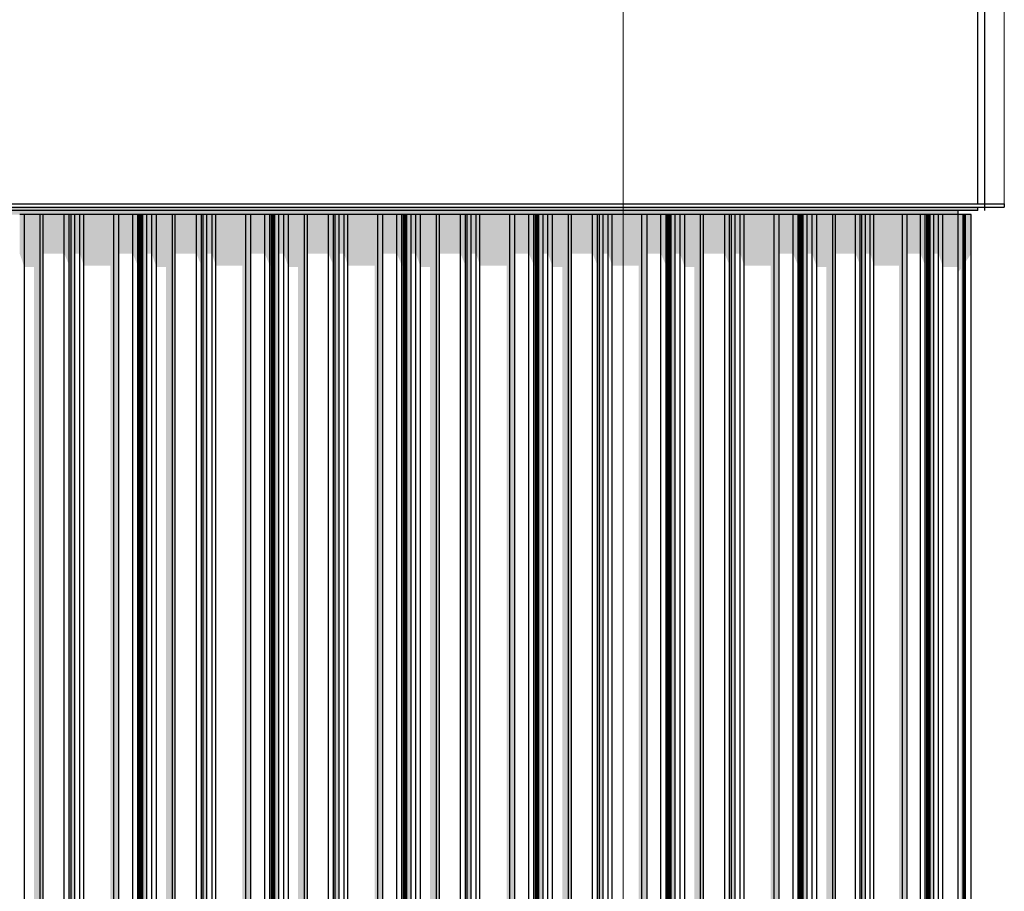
# Model space of a CAD drawing. Header units: metres. Extents: x -58265 to 590738, y -55036 to 35250.
# Tile 156 of 160: x 581732 to 584716, y -49120 to -46478. Entities that reach past the tile are written whole.
import ezdxf

# ---------------------------------------------------------------- set-up
doc = ezdxf.new("R2010")
doc.units = ezdxf.units.M
doc.header["$LTSCALE"] = 0.05
doc.linetypes.add('Strichlinie_ eng', pattern=[46, 30, -16])
for name, color, linetype in [('Ansicht Süd_3_A_1_Fassaden', 7, 'Continuous'), ('Ansicht Süd_3_A_1_Schraffuren', 7, 'Continuous'), ('Ansicht Süd_3_A_1_Wände_Außen', 7, 'Continuous'), ('Ansicht Süd_3_A_3_Achsen_Raster', 7, 'Continuous')]:
    doc.layers.add(name, color=color, linetype=linetype)

msp = doc.modelspace()

# ---------------------------------------------------------------- hatches: boundary and pattern name
at = {"layer": 'Ansicht Süd_3_A_1_Schraffuren', "linetype": 'Continuous', "lineweight": 15}
for points in [[(578395.9, -47046.1), (578395.9, -47056.1), (584635.9, -47056.1), (584635.9, -47046.1)], [(578395.9, -47056.1), (578395.9, -47068.9), (584575.9, -47068.9), (584575.9, -47056.1)], [(581745.9, -47068.9), (581731.8, -47068.9), (581731.8, -47187.5), (581745.9, -47227.6)], [(581794.3, -47068.9), (581745.9, -47068.9), (581745.9, -47227.6), (581774.8, -47227.6), (581774.8, -48648.9), (581794.3, -48648.9)], [(581803.2, -48648.9), (581803.2, -47068.9), (581794.3, -47068.9), (581794.3, -48648.9)], [(581867, -47068.9), (581803.2, -47068.9), (581803.2, -47187.5), (581867, -47187.5)], [(581882.2, -47068.9), (581867, -47068.9), (581867, -47187.5), (581879.1, -47216), (581879.1, -48648.9), (581882.2, -48648.9)], [(581887.5, -48648.9), (581887.5, -47068.9), (581882.2, -47068.9), (581882.2, -48648.9)], [(581899.2, -48648.9), (581899.2, -47068.9), (581887.5, -47068.9), (581887.5, -48648.9)], [(581899.2, -47068.9), (581899.2, -47187.5), (581914.3, -47187.5), (581914.3, -47068.9)], [(581926, -47068.9), (581914.3, -47068.9), (581914.3, -47187.5), (581926, -47223.3)], [(582016.7, -47068.9), (581926, -47068.9), (581926, -47223.3), (582006.8, -47223.3), (582006.8, -48648.9), (582016.7, -48648.9)], [(582032.1, -48648.9), (582032.1, -47068.9), (582016.7, -47068.9), (582016.7, -48648.9)], [(582074.3, -47068.9), (582032.1, -47068.9), (582032.1, -47187.5), (582074.3, -47187.5)], [(582089.7, -47068.9), (582074.3, -47068.9), (582074.3, -47187.5), (582089.7, -47223.3)], [(582089.7, -47223.3), (582091.8, -47223.3), (582091.8, -48648.9), (582094.2, -48648.9), (582094.2, -47068.9), (582089.7, -47068.9)], [(582096, -48648.9), (582096, -47068.9), (582094.2, -47068.9), (582094.2, -48648.9)], [(582096, -47217.5), (582096.2, -48648.9), (582099.9, -48648.9), (582099.9, -47068.9), (582096, -47068.9)], [(582101.7, -48648.9), (582101.7, -47068.9), (582099.9, -47068.9), (582099.9, -48648.9)], [(582104.8, -48648.9), (582104.8, -47068.9), (582101.7, -47068.9), (582101.7, -48648.9)], [(582117.4, -48648.9), (582117.4, -47068.9), (582104.8, -47068.9), (582104.8, -48648.9)], [(582132, -47068.9), (582117.4, -47068.9), (582117.4, -47187.5), (582132, -47187.5)], [(582132, -47068.9), (582132, -47187.5), (582146.1, -47227.6), (582146.1, -47068.9)], [(582194.5, -47068.9), (582146.1, -47068.9), (582146.1, -47227.6), (582175.1, -47227.6), (582175.1, -48648.9), (582194.5, -48648.9)], [(582203.4, -48648.9), (582203.4, -47068.9), (582194.5, -47068.9), (582194.5, -48648.9)], [(582267.3, -47068.9), (582203.4, -47068.9), (582203.4, -47187.5), (582267.3, -47187.5)], [(582282.4, -47068.9), (582267.3, -47068.9), (582267.3, -47187.5), (582279.3, -47216), (582279.3, -48648.9), (582282.4, -48648.9)], [(582287.7, -48648.9), (582287.7, -47068.9), (582282.4, -47068.9), (582282.4, -48648.9)], [(582299.4, -48648.9), (582299.4, -47068.9), (582287.7, -47068.9), (582287.7, -48648.9)], [(582314.6, -47068.9), (582299.4, -47068.9), (582299.4, -47187.5), (582314.6, -47187.5)], [(582314.6, -47068.9), (582314.6, -47187.5), (582326.2, -47223.3), (582326.2, -47068.9)], [(582417, -47068.9), (582326.2, -47068.9), (582326.2, -47223.3), (582407, -47223.3), (582407, -48648.9), (582417, -48648.9)], [(582432.3, -48648.9), (582432.3, -47068.9), (582417, -47068.9), (582417, -48648.9)], [(582474.6, -47068.9), (582432.3, -47068.9), (582432.3, -47187.5), (582474.6, -47187.5)], [(582489.9, -47068.9), (582474.6, -47068.9), (582474.6, -47187.5), (582489.9, -47223.3)], [(582494.5, -47068.9), (582489.9, -47068.9), (582489.9, -47223.3), (582492.1, -47223.3), (582492.1, -48648.9), (582494.5, -48648.9)], [(582496.2, -48648.9), (582496.2, -47068.9), (582494.5, -47068.9), (582494.5, -48648.9)], [(582500.2, -47068.9), (582496.2, -47068.9), (582496.2, -47217.5), (582496.5, -48648.9), (582500.2, -48648.9)], [(582502, -48648.9), (582502, -47068.9), (582500.2, -47068.9), (582500.2, -48648.9)], [(582505, -48648.9), (582505, -47068.9), (582502, -47068.9), (582502, -48648.9)], [(582517.6, -48648.9), (582517.6, -47068.9), (582505, -47068.9), (582505, -48648.9)], [(582532.3, -47068.9), (582517.6, -47068.9), (582517.6, -47187.5), (582532.3, -47187.5)], [(582546.4, -47068.9), (582532.3, -47068.9), (582532.3, -47187.5), (582546.4, -47227.6)], [(582594.8, -47068.9), (582546.4, -47068.9), (582546.4, -47227.6), (582575.4, -47227.6), (582575.4, -48648.9), (582594.8, -48648.9)], [(582603.7, -48648.9), (582603.7, -47068.9), (582594.8, -47068.9), (582594.8, -48648.9)], [(582603.7, -47068.9), (582603.7, -47187.5), (582667.6, -47187.5), (582667.6, -47068.9)], [(582682.7, -47068.9), (582667.6, -47068.9), (582667.6, -47187.5), (582679.6, -47216), (582679.6, -48648.9), (582682.7, -48648.9)], [(582688, -48648.9), (582688, -47068.9), (582682.7, -47068.9), (582682.7, -48648.9)], [(582699.7, -48648.9), (582699.7, -47068.9), (582688, -47068.9), (582688, -48648.9)], [(582714.8, -47068.9), (582699.7, -47068.9), (582699.7, -47187.5), (582714.8, -47187.5)], [(582726.5, -47068.9), (582714.8, -47068.9), (582714.8, -47187.5), (582726.5, -47223.3)], [(582817.3, -47068.9), (582726.5, -47068.9), (582726.5, -47223.3), (582807.3, -47223.3), (582807.3, -48648.9), (582817.3, -48648.9)], [(582832.6, -48648.9), (582832.6, -47068.9), (582817.3, -47068.9), (582817.3, -48648.9)], [(582874.9, -47068.9), (582832.6, -47068.9), (582832.6, -47187.5), (582874.9, -47187.5)], [(582890.2, -47068.9), (582874.9, -47068.9), (582874.9, -47187.5), (582890.2, -47223.3)], [(582890.2, -47223.3), (582892.4, -47223.3), (582892.4, -48648.9), (582894.7, -48648.9), (582894.7, -47068.9), (582890.2, -47068.9)], [(582896.5, -48648.9), (582896.5, -47068.9), (582894.7, -47068.9), (582894.7, -48648.9)], [(582896.5, -47217.5), (582896.7, -48648.9), (582900.5, -48648.9), (582900.5, -47068.9), (582896.5, -47068.9)], [(582902.2, -48648.9), (582902.2, -47068.9), (582900.5, -47068.9), (582900.5, -48648.9)], [(582905.3, -48648.9), (582905.3, -47068.9), (582902.2, -47068.9), (582902.2, -48648.9)], [(582917.9, -48648.9), (582917.9, -47068.9), (582905.3, -47068.9), (582905.3, -48648.9)], [(582932.6, -47068.9), (582917.9, -47068.9), (582917.9, -47187.5), (582932.6, -47187.5)], [(582946.7, -47068.9), (582932.6, -47068.9), (582932.6, -47187.5), (582946.7, -47227.6)], [(582995.1, -47068.9), (582946.7, -47068.9), (582946.7, -47227.6), (582975.7, -47227.6), (582975.7, -48648.9), (582995.1, -48648.9)], [(583004, -48648.9), (583004, -47068.9), (582995.1, -47068.9), (582995.1, -48648.9)], [(583067.8, -47068.9), (583004, -47068.9), (583004, -47187.5), (583067.8, -47187.5)], [(583083, -47068.9), (583067.8, -47068.9), (583067.8, -47187.5), (583079.9, -47216), (583079.9, -48648.9), (583083, -48648.9)], [(583088.3, -48648.9), (583088.3, -47068.9), (583083, -47068.9), (583083, -48648.9)], [(583100, -48648.9), (583100, -47068.9), (583088.3, -47068.9), (583088.3, -48648.9)], [(583115.1, -47068.9), (583100, -47068.9), (583100, -47187.5), (583115.1, -47187.5)], [(583126.8, -47068.9), (583115.1, -47068.9), (583115.1, -47187.5), (583126.8, -47223.3)], [(583217.5, -47068.9), (583126.8, -47068.9), (583126.8, -47223.3), (583207.6, -47223.3), (583207.6, -48648.9), (583217.5, -48648.9)], [(583232.9, -48648.9), (583232.9, -47068.9), (583217.5, -47068.9), (583217.5, -48648.9)], [(583275.1, -47068.9), (583232.9, -47068.9), (583232.9, -47187.5), (583275.1, -47187.5)], [(583290.5, -47068.9), (583275.1, -47068.9), (583275.1, -47187.5), (583290.5, -47223.3)], [(583290.5, -47223.3), (583292.7, -47223.3), (583292.7, -48648.9), (583295, -48648.9), (583295, -47068.9), (583290.5, -47068.9)], [(583296.8, -48648.9), (583296.8, -47068.9), (583295, -47068.9), (583295, -48648.9)], [(583300.7, -47068.9), (583296.8, -47068.9), (583296.8, -47217.5), (583297, -48648.9), (583300.7, -48648.9)], [(583302.5, -48648.9), (583302.5, -47068.9), (583300.7, -47068.9), (583300.7, -48648.9)], [(583305.6, -48648.9), (583305.6, -47068.9), (583302.5, -47068.9), (583302.5, -48648.9)], [(583318.2, -48648.9), (583318.2, -47068.9), (583305.6, -47068.9), (583305.6, -48648.9)], [(583318.2, -47068.9), (583318.2, -47187.5), (583332.8, -47187.5), (583332.8, -47068.9)], [(583347, -47068.9), (583332.8, -47068.9), (583332.8, -47187.5), (583347, -47227.6)], [(583395.4, -47068.9), (583347, -47068.9), (583347, -47227.6), (583375.9, -47227.6), (583375.9, -48648.9), (583395.4, -48648.9)], [(583404.3, -48648.9), (583404.3, -47068.9), (583395.4, -47068.9), (583395.4, -48648.9)], [(583468.1, -47068.9), (583404.3, -47068.9), (583404.3, -47187.5), (583468.1, -47187.5)], [(583483.3, -47068.9), (583468.1, -47068.9), (583468.1, -47187.5), (583480.1, -47216), (583480.1, -48648.9), (583483.3, -48648.9)], [(583488.6, -48648.9), (583488.6, -47068.9), (583483.3, -47068.9), (583483.3, -48648.9)], [(583500.2, -48648.9), (583500.2, -47068.9), (583488.6, -47068.9), (583488.6, -48648.9)], [(583515.4, -47068.9), (583500.2, -47068.9), (583500.2, -47187.5), (583515.4, -47187.5)], [(583527.1, -47068.9), (583515.4, -47068.9), (583515.4, -47187.5), (583527.1, -47223.3)], [(583617.8, -47068.9), (583527.1, -47068.9), (583527.1, -47223.3), (583607.8, -47223.3), (583607.8, -48648.9), (583617.8, -48648.9)], [(583633.2, -48648.9), (583633.2, -47068.9), (583617.8, -47068.9), (583617.8, -48648.9)], [(583675.4, -47068.9), (583633.2, -47068.9), (583633.2, -47187.5), (583675.4, -47187.5)], [(583690.7, -47068.9), (583675.4, -47068.9), (583675.4, -47187.5), (583690.7, -47223.3)], [(583695.3, -47068.9), (583690.7, -47068.9), (583690.7, -47223.3), (583692.9, -47223.3), (583692.9, -48648.9), (583695.3, -48648.9)], [(583697.1, -48648.9), (583697.1, -47068.9), (583695.3, -47068.9), (583695.3, -48648.9)], [(583701, -47068.9), (583697.1, -47068.9), (583697.1, -47217.5), (583697.3, -48648.9), (583701, -48648.9)], [(583702.8, -48648.9), (583702.8, -47068.9), (583701, -47068.9), (583701, -48648.9)], [(583705.8, -48648.9), (583705.8, -47068.9), (583702.8, -47068.9), (583702.8, -48648.9)], [(583718.5, -48648.9), (583718.5, -47068.9), (583705.8, -47068.9), (583705.8, -48648.9)], [(583733.1, -47068.9), (583718.5, -47068.9), (583718.5, -47187.5), (583733.1, -47187.5)], [(583747.2, -47068.9), (583733.1, -47068.9), (583733.1, -47187.5), (583747.2, -47227.6)], [(583795.6, -47068.9), (583747.2, -47068.9), (583747.2, -47227.6), (583776.2, -47227.6), (583776.2, -48648.9), (583795.6, -48648.9)], [(583804.5, -48648.9), (583804.5, -47068.9), (583795.6, -47068.9), (583795.6, -48648.9)], [(583804.5, -47068.9), (583804.5, -47187.5), (583868.4, -47187.5), (583868.4, -47068.9)], [(583883.5, -47068.9), (583868.4, -47068.9), (583868.4, -47187.5), (583880.4, -47216), (583880.4, -48648.9), (583883.5, -48648.9)], [(583888.8, -48648.9), (583888.8, -47068.9), (583883.5, -47068.9), (583883.5, -48648.9)], [(583900.5, -48648.9), (583900.5, -47068.9), (583888.8, -47068.9), (583888.8, -48648.9)], [(583915.7, -47068.9), (583900.5, -47068.9), (583900.5, -47187.5), (583915.7, -47187.5)], [(583927.3, -47068.9), (583915.7, -47068.9), (583915.7, -47187.5), (583927.3, -47223.3)], [(584018.1, -47068.9), (583927.3, -47068.9), (583927.3, -47223.3), (584008.1, -47223.3), (584008.1, -48648.9), (584018.1, -48648.9)], [(584033.4, -48648.9), (584033.4, -47068.9), (584018.1, -47068.9), (584018.1, -48648.9)], [(584075.7, -47068.9), (584033.4, -47068.9), (584033.4, -47187.5), (584075.7, -47187.5)], [(584091, -47068.9), (584075.7, -47068.9), (584075.7, -47187.5), (584091, -47223.3)], [(584095.6, -47068.9), (584091, -47068.9), (584091, -47223.3), (584093.2, -47223.3), (584093.2, -48648.9), (584095.6, -48648.9)], [(584097.3, -48648.9), (584097.3, -47068.9), (584095.6, -47068.9), (584095.6, -48648.9)], [(584101.3, -47068.9), (584097.3, -47068.9), (584097.3, -47217.5), (584097.6, -48648.9), (584101.3, -48648.9)], [(584103.1, -48648.9), (584103.1, -47068.9), (584101.3, -47068.9), (584101.3, -48648.9)], [(584106.1, -48648.9), (584106.1, -47068.9), (584103.1, -47068.9), (584103.1, -48648.9)], [(584118.7, -48648.9), (584118.7, -47068.9), (584106.1, -47068.9), (584106.1, -48648.9)], [(584133.4, -47068.9), (584118.7, -47068.9), (584118.7, -47187.5), (584133.4, -47187.5)], [(584147.5, -47068.9), (584133.4, -47068.9), (584133.4, -47187.5), (584147.5, -47227.6)], [(584195.9, -47068.9), (584147.5, -47068.9), (584147.5, -47227.6), (584176, -47227.6), (584176, -48648.9), (584195.9, -48648.9)], [(584204.4, -48648.9), (584204.4, -47068.9), (584195.9, -47068.9), (584195.9, -48648.9)], [(584265, -47068.9), (584204.4, -47068.9), (584204.4, -47187.5), (584265, -47187.5)], [(584265, -47187.5), (584276, -47215), (584276, -48648.9), (584279.4, -48648.9), (584279.4, -47068.9), (584265, -47068.9)], [(584284.4, -48648.9), (584284.4, -47068.9), (584279.4, -47068.9), (584279.4, -48648.9)], [(584295.5, -48648.9), (584295.5, -47068.9), (584284.4, -47068.9), (584284.4, -48648.9)], [(584309.8, -47068.9), (584295.5, -47068.9), (584295.5, -47187.5), (584309.8, -47187.5)], [(584320.9, -47068.9), (584309.8, -47068.9), (584309.8, -47187.5), (584320.9, -47223.3)], [(584407.1, -47068.9), (584320.9, -47068.9), (584320.9, -47223.3), (584396.3, -47223.3), (584396.3, -48648.9), (584407.1, -48648.9)], [(584421.7, -48648.9), (584421.7, -47068.9), (584407.1, -47068.9), (584407.1, -48648.9)], [(584421.7, -47068.9), (584421.7, -47187.5), (584461.8, -47187.5), (584461.8, -47068.9)], [(584476.3, -47068.9), (584461.8, -47068.9), (584461.8, -47187.5), (584476.3, -47223.3)], [(584480.6, -47068.9), (584476.3, -47068.9), (584476.3, -47223.3), (584477.3, -47223.3), (584477.3, -48648.9), (584480.6, -48648.9)], [(584482.3, -48648.9), (584482.3, -47068.9), (584480.6, -47068.9), (584480.6, -48648.9)], [(584486.1, -48648.9), (584486.1, -47068.9), (584482.3, -47068.9), (584482.3, -48648.9)], [(584487.7, -48648.9), (584487.7, -47068.9), (584486.1, -47068.9), (584486.1, -48648.9)], [(584490.7, -48648.9), (584490.7, -47068.9), (584487.7, -47068.9), (584487.7, -48648.9)], [(584502.6, -48648.9), (584502.6, -47068.9), (584490.7, -47068.9), (584490.7, -48648.9)], [(584516.6, -47068.9), (584502.6, -47068.9), (584502.6, -47187.5), (584516.6, -47187.5)], [(584530, -47068.9), (584516.6, -47068.9), (584516.6, -47187.5), (584530, -47227.6)], [(584575.9, -47068.9), (584530, -47068.9), (584530, -47227.6), (584575.9, -47227.6)], [(584575.9, -47244.1), (584583.2, -47233.8), (584583.2, -48648.9), (584590.9, -48648.9), (584590.9, -47068.9), (584575.9, -47068.9)], [(584594.9, -48648.9), (584594.9, -47068.9), (584590.9, -47068.9), (584590.9, -48648.9)], [(584594.9, -47068.9), (584594.9, -47217.3), (584597.9, -47213), (584597.9, -47068.9)], [(584597.9, -47068.9), (584597.9, -47213), (584615.9, -47187.5), (584615.9, -47068.9)], [(581774.8, -50248.9), (581794.3, -50248.9), (581794.3, -48648.9), (581774.8, -48648.9)], [(581803.2, -50248.9), (581803.2, -48648.9), (581794.3, -48648.9), (581794.3, -50248.9)], [(581882.2, -48648.9), (581879.1, -48648.9), (581879.1, -50248.9), (581882.2, -50248.9)], [(581887.5, -50248.9), (581887.5, -48648.9), (581882.2, -48648.9), (581882.2, -50248.9)], [(581899.2, -50248.9), (581899.2, -48648.9), (581887.5, -48648.9), (581887.5, -50248.9)], [(582016.7, -48648.9), (582006.8, -48648.9), (582006.8, -50248.9), (582016.7, -50248.9)], [(582032.1, -50248.9), (582032.1, -48648.9), (582016.7, -48648.9), (582016.7, -50248.9)], [(582094.2, -48648.9), (582091.8, -48648.9), (582091.8, -50248.9), (582094.2, -50248.9)], [(582096, -50248.9), (582096, -48648.9), (582094.2, -48648.9), (582094.2, -50248.9)], [(582096.2, -50248.9), (582099.9, -50248.9), (582099.9, -48648.9), (582096.2, -48648.9)], [(582101.7, -50248.9), (582101.7, -48648.9), (582099.9, -48648.9), (582099.9, -50248.9)], [(582104.8, -50248.9), (582104.8, -48648.9), (582101.7, -48648.9), (582101.7, -50248.9)], [(582117.4, -50248.9), (582117.4, -48648.9), (582104.8, -48648.9), (582104.8, -50248.9)], [(582194.5, -48648.9), (582175.1, -48648.9), (582175.1, -50248.9), (582194.5, -50248.9)], [(582203.4, -50248.9), (582203.4, -48648.9), (582194.5, -48648.9), (582194.5, -50248.9)], [(582279.3, -50248.9), (582282.4, -50248.9), (582282.4, -48648.9), (582279.3, -48648.9)], [(582287.7, -50248.9), (582287.7, -48648.9), (582282.4, -48648.9), (582282.4, -50248.9)], [(582299.4, -50248.9), (582299.4, -48648.9), (582287.7, -48648.9), (582287.7, -50248.9)], [(582407, -48648.9), (582407, -50248.9), (582417, -50248.9), (582417, -48648.9)], [(582432.3, -50248.9), (582432.3, -48648.9), (582417, -48648.9), (582417, -50248.9)], [(582492.1, -50248.9), (582494.5, -50248.9), (582494.5, -48648.9), (582492.1, -48648.9)], [(582496.2, -50248.9), (582496.2, -48648.9), (582494.5, -48648.9), (582494.5, -50248.9)], [(582500.2, -48648.9), (582496.5, -48648.9), (582496.5, -50248.9), (582500.2, -50248.9)], [(582502, -50248.9), (582502, -48648.9), (582500.2, -48648.9), (582500.2, -50248.9)], [(582505, -50248.9), (582505, -48648.9), (582502, -48648.9), (582502, -50248.9)], [(582517.6, -50248.9), (582517.6, -48648.9), (582505, -48648.9), (582505, -50248.9)], [(582594.8, -48648.9), (582575.4, -48648.9), (582575.4, -50248.9), (582594.8, -50248.9)], [(582603.7, -50248.9), (582603.7, -48648.9), (582594.8, -48648.9), (582594.8, -50248.9)], [(582679.6, -50248.9), (582682.7, -50248.9), (582682.7, -48648.9), (582679.6, -48648.9)], [(582688, -50248.9), (582688, -48648.9), (582682.7, -48648.9), (582682.7, -50248.9)], [(582699.7, -50248.9), (582699.7, -48648.9), (582688, -48648.9), (582688, -50248.9)], [(582817.3, -48648.9), (582807.3, -48648.9), (582807.3, -50248.9), (582817.3, -50248.9)], [(582832.6, -50248.9), (582832.6, -48648.9), (582817.3, -48648.9), (582817.3, -50248.9)], [(582894.7, -48648.9), (582892.4, -48648.9), (582892.4, -50248.9), (582894.7, -50248.9)], [(582896.5, -50248.9), (582896.5, -48648.9), (582894.7, -48648.9), (582894.7, -50248.9)], [(582900.5, -48648.9), (582896.7, -48648.9), (582896.7, -50248.9), (582900.5, -50248.9)], [(582902.2, -50248.9), (582902.2, -48648.9), (582900.5, -48648.9), (582900.5, -50248.9)], [(582905.3, -50248.9), (582905.3, -48648.9), (582902.2, -48648.9), (582902.2, -50248.9)], [(582917.9, -50248.9), (582917.9, -48648.9), (582905.3, -48648.9), (582905.3, -50248.9)], [(582995.1, -48648.9), (582975.7, -48648.9), (582975.7, -50248.9), (582995.1, -50248.9)], [(583004, -50248.9), (583004, -48648.9), (582995.1, -48648.9), (582995.1, -50248.9)], [(583079.9, -50248.9), (583083, -50248.9), (583083, -48648.9), (583079.9, -48648.9)], [(583088.3, -50248.9), (583088.3, -48648.9), (583083, -48648.9), (583083, -50248.9)], [(583100, -50248.9), (583100, -48648.9), (583088.3, -48648.9), (583088.3, -50248.9)], [(583217.5, -48648.9), (583207.6, -48648.9), (583207.6, -50248.9), (583217.5, -50248.9)], [(583232.9, -50248.9), (583232.9, -48648.9), (583217.5, -48648.9), (583217.5, -50248.9)], [(583295, -48648.9), (583292.7, -48648.9), (583292.7, -50248.9), (583295, -50248.9)], [(583296.8, -50248.9), (583296.8, -48648.9), (583295, -48648.9), (583295, -50248.9)], [(583300.7, -48648.9), (583297, -48648.9), (583297, -50248.9), (583300.7, -50248.9)], [(583302.5, -50248.9), (583302.5, -48648.9), (583300.7, -48648.9), (583300.7, -50248.9)], [(583305.6, -50248.9), (583305.6, -48648.9), (583302.5, -48648.9), (583302.5, -50248.9)], [(583318.2, -50248.9), (583318.2, -48648.9), (583305.6, -48648.9), (583305.6, -50248.9)], [(583395.4, -48648.9), (583375.9, -48648.9), (583375.9, -50248.9), (583395.4, -50248.9)], [(583404.3, -50248.9), (583404.3, -48648.9), (583395.4, -48648.9), (583395.4, -50248.9)], [(583480.1, -50248.9), (583483.3, -50248.9), (583483.3, -48648.9), (583480.1, -48648.9)], [(583488.6, -50248.9), (583488.6, -48648.9), (583483.3, -48648.9), (583483.3, -50248.9)], [(583500.2, -50248.9), (583500.2, -48648.9), (583488.6, -48648.9), (583488.6, -50248.9)], [(583617.8, -48648.9), (583607.8, -48648.9), (583607.8, -50248.9), (583617.8, -50248.9)], [(583633.2, -50248.9), (583633.2, -48648.9), (583617.8, -48648.9), (583617.8, -50248.9)], [(583695.3, -48648.9), (583692.9, -48648.9), (583692.9, -50248.9), (583695.3, -50248.9)], [(583697.1, -50248.9), (583697.1, -48648.9), (583695.3, -48648.9), (583695.3, -50248.9)], [(583701, -48648.9), (583697.3, -48648.9), (583697.3, -50248.9), (583701, -50248.9)], [(583702.8, -50248.9), (583702.8, -48648.9), (583701, -48648.9), (583701, -50248.9)], [(583705.8, -50248.9), (583705.8, -48648.9), (583702.8, -48648.9), (583702.8, -50248.9)], [(583718.5, -50248.9), (583718.5, -48648.9), (583705.8, -48648.9), (583705.8, -50248.9)], [(583795.6, -48648.9), (583776.2, -48648.9), (583776.2, -50248.9), (583795.6, -50248.9)], [(583804.5, -50248.9), (583804.5, -48648.9), (583795.6, -48648.9), (583795.6, -50248.9)], [(583880.4, -50248.9), (583883.5, -50248.9), (583883.5, -48648.9), (583880.4, -48648.9)], [(583888.8, -50248.9), (583888.8, -48648.9), (583883.5, -48648.9), (583883.5, -50248.9)], [(583900.5, -50248.9), (583900.5, -48648.9), (583888.8, -48648.9), (583888.8, -50248.9)], [(584018.1, -48648.9), (584008.1, -48648.9), (584008.1, -50248.9), (584018.1, -50248.9)], [(584033.4, -50248.9), (584033.4, -48648.9), (584018.1, -48648.9), (584018.1, -50248.9)], [(584093.2, -50248.9), (584095.6, -50248.9), (584095.6, -48648.9), (584093.2, -48648.9)], [(584097.3, -50248.9), (584097.3, -48648.9), (584095.6, -48648.9), (584095.6, -50248.9)], [(584101.3, -48648.9), (584097.6, -48648.9), (584097.6, -50248.9), (584101.3, -50248.9)], [(584103.1, -50248.9), (584103.1, -48648.9), (584101.3, -48648.9), (584101.3, -50248.9)], [(584106.1, -50248.9), (584106.1, -48648.9), (584103.1, -48648.9), (584103.1, -50248.9)], [(584118.7, -50248.9), (584118.7, -48648.9), (584106.1, -48648.9), (584106.1, -50248.9)], [(584195.9, -48648.9), (584176, -48648.9), (584176, -50248.9), (584195.9, -50248.9)], [(584204.4, -50248.9), (584204.4, -48648.9), (584195.9, -48648.9), (584195.9, -50248.9)], [(584279.4, -48648.9), (584276, -48648.9), (584276, -50248.9), (584279.4, -50248.9)], [(584284.4, -50248.9), (584284.4, -48648.9), (584279.4, -48648.9), (584279.4, -50248.9)], [(584295.5, -50248.9), (584295.5, -48648.9), (584284.4, -48648.9), (584284.4, -50248.9)], [(584407.1, -48648.9), (584396.3, -48648.9), (584396.3, -50248.9), (584407.1, -50248.9)], [(584421.7, -50248.9), (584421.7, -48648.9), (584407.1, -48648.9), (584407.1, -50248.9)], [(584480.6, -48648.9), (584477.3, -48648.9), (584477.3, -50248.9), (584480.6, -50248.9)], [(584482.3, -50248.9), (584482.3, -48648.9), (584480.6, -48648.9), (584480.6, -50248.9)], [(584486.1, -50248.9), (584486.1, -48648.9), (584482.3, -48648.9), (584482.3, -50248.9)], [(584487.7, -50248.9), (584487.7, -48648.9), (584486.1, -48648.9), (584486.1, -50248.9)], [(584490.7, -50248.9), (584490.7, -48648.9), (584487.7, -48648.9), (584487.7, -50248.9)], [(584502.6, -50248.9), (584502.6, -48648.9), (584490.7, -48648.9), (584490.7, -50248.9)], [(584583.2, -48648.9), (584583.2, -50248.9), (584590.9, -50248.9), (584590.9, -48648.9)], [(584594.9, -50248.9), (584594.9, -48648.9), (584590.9, -48648.9), (584590.9, -50248.9)]]:
    msp.add_hatch(color=7, dxfattribs=at).paths.add_polyline_path(points)

# ---------------------------------------------------------------- linework, layer by layer
at = {"layer": 'Ansicht Süd_3_A_1_Fassaden', "color": 7, "linetype": 'Continuous', "lineweight": 25}
for p, q in [((584655.8, -44581.1), (584655.8, -47056.1)), ((578395.9, -47046.1), (584715.9, -47046.1)), ((578418.4, -47036.1), (584715.9, -47036.1)), ((584715.9, -47036.1), (584715.9, -47046.1)), ((581745.9, -47068.9), (581731.8, -47068.9)), ((581794.3, -47068.9), (581745.9, -47068.9)), ((581745.9, -48648.9), (581745.9, -47068.9)), ((581803.2, -47068.9), (581794.3, -47068.9)), ((581794.3, -48648.9), (581794.3, -47068.9)), ((581867, -47068.9), (581803.2, -47068.9)), ((581803.2, -48648.9), (581803.2, -47068.9)), ((581882.2, -47068.9), (581867, -47068.9)), ((581867, -48648.9), (581867, -47068.9)), ((581887.5, -47068.9), (581882.2, -47068.9)), ((581882.2, -48648.9), (581882.2, -47068.9)), ((581899.2, -47068.9), (581887.5, -47068.9)), ((581887.5, -48648.9), (581887.5, -47068.9)), ((581914.3, -47068.9), (581899.2, -47068.9)), ((581899.2, -48648.9), (581899.2, -47068.9)), ((581926, -47068.9), (581914.3, -47068.9)), ((581914.3, -48648.9), (581914.3, -47068.9)), ((582016.7, -47068.9), (581926, -47068.9)), ((581926, -48648.9), (581926, -47068.9)), ((582032.1, -47068.9), (582016.7, -47068.9)), ((582016.7, -48648.9), (582016.7, -47068.9)), ((582074.3, -47068.9), (582032.1, -47068.9)), ((582032.1, -48648.9), (582032.1, -47068.9)), ((582089.7, -47068.9), (582074.3, -47068.9)), ((582074.3, -48648.9), (582074.3, -47068.9)), ((582094.2, -47068.9), (582089.7, -47068.9)), ((582089.7, -48648.9), (582089.7, -47068.9)), ((582096, -47068.9), (582094.2, -47068.9)), ((582094.2, -48648.9), (582094.2, -47068.9)), ((582099.9, -47068.9), (582096, -47068.9)), ((582096, -48648.9), (582096, -47068.9)), ((582101.7, -47068.9), (582099.9, -47068.9)), ((582099.9, -48648.9), (582099.9, -47068.9)), ((582104.8, -47068.9), (582101.7, -47068.9)), ((582101.7, -48648.9), (582101.7, -47068.9)), ((582117.4, -47068.9), (582104.8, -47068.9)), ((582104.8, -48648.9), (582104.8, -47068.9)), ((582132, -47068.9), (582117.4, -47068.9)), ((582117.4, -48648.9), (582117.4, -47068.9)), ((582146.1, -47068.9), (582132, -47068.9)), ((582132, -48648.9), (582132, -47068.9)), ((582194.5, -47068.9), (582146.1, -47068.9)), ((582146.1, -48648.9), (582146.1, -47068.9)), ((582203.4, -47068.9), (582194.5, -47068.9)), ((582194.5, -48648.9), (582194.5, -47068.9)), ((582267.3, -47068.9), (582203.4, -47068.9)), ((582203.4, -48648.9), (582203.4, -47068.9)), ((582282.4, -47068.9), (582267.3, -47068.9)), ((582267.3, -48648.9), (582267.3, -47068.9)), ((582287.7, -47068.9), (582282.4, -47068.9)), ((582282.4, -48648.9), (582282.4, -47068.9)), ((582299.4, -47068.9), (582287.7, -47068.9)), ((582287.7, -48648.9), (582287.7, -47068.9)), ((582314.6, -47068.9), (582299.4, -47068.9)), ((582299.4, -48648.9), (582299.4, -47068.9)), ((582326.2, -47068.9), (582314.6, -47068.9)), ((582314.6, -48648.9), (582314.6, -47068.9)), ((582417, -47068.9), (582326.2, -47068.9)), ((582326.2, -48648.9), (582326.2, -47068.9)), ((582432.3, -47068.9), (582417, -47068.9)), ((582417, -48648.9), (582417, -47068.9)), ((582474.6, -47068.9), (582432.3, -47068.9)), ((582432.3, -48648.9), (582432.3, -47068.9)), ((582489.9, -47068.9), (582474.6, -47068.9)), ((582474.6, -48648.9), (582474.6, -47068.9)), ((582494.5, -47068.9), (582489.9, -47068.9)), ((582489.9, -48648.9), (582489.9, -47068.9)), ((582496.2, -47068.9), (582494.5, -47068.9)), ((582494.5, -48648.9), (582494.5, -47068.9)), ((582500.2, -47068.9), (582496.2, -47068.9)), ((582496.2, -48648.9), (582496.2, -47068.9)), ((582502, -47068.9), (582500.2, -47068.9)), ((582500.2, -48648.9), (582500.2, -47068.9)), ((582505, -47068.9), (582502, -47068.9)), ((582502, -48648.9), (582502, -47068.9)), ((582517.6, -47068.9), (582505, -47068.9)), ((582505, -48648.9), (582505, -47068.9)), ((582532.3, -47068.9), (582517.6, -47068.9)), ((582517.6, -48648.9), (582517.6, -47068.9)), ((582546.4, -47068.9), (582532.3, -47068.9)), ((582532.3, -48648.9), (582532.3, -47068.9)), ((582594.8, -47068.9), (582546.4, -47068.9)), ((582546.4, -48648.9), (582546.4, -47068.9)), ((582603.7, -47068.9), (582594.8, -47068.9)), ((582594.8, -48648.9), (582594.8, -47068.9)), ((582667.6, -47068.9), (582603.7, -47068.9)), ((582603.7, -48648.9), (582603.7, -47068.9)), ((582682.7, -47068.9), (582667.6, -47068.9)), ((582667.6, -48648.9), (582667.6, -47068.9)), ((582688, -47068.9), (582682.7, -47068.9)), ((582682.7, -48648.9), (582682.7, -47068.9)), ((582699.7, -47068.9), (582688, -47068.9)), ((582688, -48648.9), (582688, -47068.9)), ((582714.8, -47068.9), (582699.7, -47068.9)), ((582699.7, -48648.9), (582699.7, -47068.9)), ((582726.5, -47068.9), (582714.8, -47068.9)), ((582714.8, -48648.9), (582714.8, -47068.9)), ((582817.3, -47068.9), (582726.5, -47068.9)), ((582726.5, -48648.9), (582726.5, -47068.9)), ((582832.6, -47068.9), (582817.3, -47068.9)), ((582817.3, -48648.9), (582817.3, -47068.9)), ((582874.9, -47068.9), (582832.6, -47068.9)), ((582832.6, -48648.9), (582832.6, -47068.9)), ((582890.2, -47068.9), (582874.9, -47068.9)), ((582874.9, -48648.9), (582874.9, -47068.9)), ((582894.7, -47068.9), (582890.2, -47068.9)), ((582890.2, -48648.9), (582890.2, -47068.9)), ((582896.5, -47068.9), (582894.7, -47068.9)), ((582894.7, -48648.9), (582894.7, -47068.9)), ((582900.5, -47068.9), (582896.5, -47068.9)), ((582896.5, -48648.9), (582896.5, -47068.9)), ((582902.2, -47068.9), (582900.5, -47068.9)), ((582900.5, -48648.9), (582900.5, -47068.9)), ((582905.3, -47068.9), (582902.2, -47068.9)), ((582902.2, -48648.9), (582902.2, -47068.9)), ((582917.9, -47068.9), (582905.3, -47068.9)), ((582905.3, -48648.9), (582905.3, -47068.9)), ((582932.6, -47068.9), (582917.9, -47068.9)), ((582917.9, -48648.9), (582917.9, -47068.9)), ((582946.7, -47068.9), (582932.6, -47068.9)), ((582932.6, -48648.9), (582932.6, -47068.9)), ((582995.1, -47068.9), (582946.7, -47068.9)), ((582946.7, -48648.9), (582946.7, -47068.9)), ((583004, -47068.9), (582995.1, -47068.9)), ((582995.1, -48648.9), (582995.1, -47068.9)), ((583067.8, -47068.9), (583004, -47068.9)), ((583004, -48648.9), (583004, -47068.9)), ((583083, -47068.9), (583067.8, -47068.9)), ((583067.8, -48648.9), (583067.8, -47068.9)), ((583088.3, -47068.9), (583083, -47068.9)), ((583083, -48648.9), (583083, -47068.9)), ((583100, -47068.9), (583088.3, -47068.9)), ((583088.3, -48648.9), (583088.3, -47068.9)), ((583115.1, -47068.9), (583100, -47068.9)), ((583100, -48648.9), (583100, -47068.9)), ((583126.8, -47068.9), (583115.1, -47068.9)), ((583115.1, -48648.9), (583115.1, -47068.9)), ((583217.5, -47068.9), (583126.8, -47068.9)), ((583126.8, -48648.9), (583126.8, -47068.9)), ((583232.9, -47068.9), (583217.5, -47068.9)), ((583217.5, -48648.9), (583217.5, -47068.9)), ((583275.1, -47068.9), (583232.9, -47068.9)), ((583232.9, -48648.9), (583232.9, -47068.9)), ((583290.5, -47068.9), (583275.1, -47068.9)), ((583275.1, -48648.9), (583275.1, -47068.9)), ((583295, -47068.9), (583290.5, -47068.9)), ((583290.5, -48648.9), (583290.5, -47068.9)), ((583296.8, -47068.9), (583295, -47068.9)), ((583295, -48648.9), (583295, -47068.9)), ((583300.7, -47068.9), (583296.8, -47068.9)), ((583296.8, -48648.9), (583296.8, -47068.9)), ((583302.5, -47068.9), (583300.7, -47068.9)), ((583300.7, -48648.9), (583300.7, -47068.9)), ((583305.6, -47068.9), (583302.5, -47068.9)), ((583302.5, -48648.9), (583302.5, -47068.9)), ((583318.2, -47068.9), (583305.6, -47068.9)), ((583305.6, -48648.9), (583305.6, -47068.9)), ((583332.8, -47068.9), (583318.2, -47068.9)), ((583318.2, -48648.9), (583318.2, -47068.9)), ((583347, -47068.9), (583332.8, -47068.9)), ((583332.8, -48648.9), (583332.8, -47068.9)), ((583395.4, -47068.9), (583347, -47068.9)), ((583347, -48648.9), (583347, -47068.9)), ((583404.3, -47068.9), (583395.4, -47068.9)), ((583395.4, -48648.9), (583395.4, -47068.9)), ((583468.1, -47068.9), (583404.3, -47068.9)), ((583404.3, -48648.9), (583404.3, -47068.9)), ((583483.3, -47068.9), (583468.1, -47068.9)), ((583468.1, -48648.9), (583468.1, -47068.9)), ((583488.6, -47068.9), (583483.3, -47068.9)), ((583483.3, -48648.9), (583483.3, -47068.9)), ((583500.2, -47068.9), (583488.6, -47068.9)), ((583488.6, -48648.9), (583488.6, -47068.9)), ((583515.4, -47068.9), (583500.2, -47068.9)), ((583500.2, -48648.9), (583500.2, -47068.9)), ((583527.1, -47068.9), (583515.4, -47068.9)), ((583515.4, -48648.9), (583515.4, -47068.9)), ((583617.8, -47068.9), (583527.1, -47068.9)), ((583527.1, -48648.9), (583527.1, -47068.9)), ((583633.2, -47068.9), (583617.8, -47068.9)), ((583617.8, -48648.9), (583617.8, -47068.9)), ((583675.4, -47068.9), (583633.2, -47068.9)), ((583633.2, -48648.9), (583633.2, -47068.9)), ((583690.7, -47068.9), (583675.4, -47068.9)), ((583675.4, -48648.9), (583675.4, -47068.9)), ((583695.3, -47068.9), (583690.7, -47068.9)), ((583690.7, -48648.9), (583690.7, -47068.9)), ((583697.1, -47068.9), (583695.3, -47068.9)), ((583695.3, -48648.9), (583695.3, -47068.9)), ((583701, -47068.9), (583697.1, -47068.9)), ((583697.1, -48648.9), (583697.1, -47068.9)), ((583702.8, -47068.9), (583701, -47068.9)), ((583701, -48648.9), (583701, -47068.9)), ((583705.8, -47068.9), (583702.8, -47068.9)), ((583702.8, -48648.9), (583702.8, -47068.9)), ((583718.5, -47068.9), (583705.8, -47068.9)), ((583705.8, -48648.9), (583705.8, -47068.9)), ((583733.1, -47068.9), (583718.5, -47068.9)), ((583718.5, -48648.9), (583718.5, -47068.9)), ((583747.2, -47068.9), (583733.1, -47068.9)), ((583733.1, -48648.9), (583733.1, -47068.9)), ((583795.6, -47068.9), (583747.2, -47068.9)), ((583747.2, -48648.9), (583747.2, -47068.9)), ((583804.5, -47068.9), (583795.6, -47068.9)), ((583795.6, -48648.9), (583795.6, -47068.9)), ((583868.4, -47068.9), (583804.5, -47068.9)), ((583804.5, -48648.9), (583804.5, -47068.9)), ((583883.5, -47068.9), (583868.4, -47068.9)), ((583868.4, -48648.9), (583868.4, -47068.9)), ((583888.8, -47068.9), (583883.5, -47068.9)), ((583883.5, -48648.9), (583883.5, -47068.9)), ((583900.5, -47068.9), (583888.8, -47068.9)), ((583888.8, -48648.9), (583888.8, -47068.9)), ((583915.7, -47068.9), (583900.5, -47068.9)), ((583900.5, -48648.9), (583900.5, -47068.9)), ((583927.3, -47068.9), (583915.7, -47068.9)), ((583915.7, -48648.9), (583915.7, -47068.9)), ((584018.1, -47068.9), (583927.3, -47068.9)), ((583927.3, -48648.9), (583927.3, -47068.9)), ((584033.4, -47068.9), (584018.1, -47068.9)), ((584018.1, -48648.9), (584018.1, -47068.9)), ((584075.7, -47068.9), (584033.4, -47068.9)), ((584033.4, -48648.9), (584033.4, -47068.9)), ((584091, -47068.9), (584075.7, -47068.9)), ((584075.7, -48648.9), (584075.7, -47068.9)), ((584095.6, -47068.9), (584091, -47068.9)), ((584091, -48648.9), (584091, -47068.9)), ((584097.3, -47068.9), (584095.6, -47068.9)), ((584095.6, -48648.9), (584095.6, -47068.9)), ((584101.3, -47068.9), (584097.3, -47068.9)), ((584097.3, -48648.9), (584097.3, -47068.9)), ((584103.1, -47068.9), (584101.3, -47068.9)), ((584101.3, -48648.9), (584101.3, -47068.9)), ((584106.1, -47068.9), (584103.1, -47068.9)), ((584103.1, -48648.9), (584103.1, -47068.9)), ((584118.7, -47068.9), (584106.1, -47068.9)), ((584106.1, -48648.9), (584106.1, -47068.9)), ((584133.4, -47068.9), (584118.7, -47068.9)), ((584118.7, -48648.9), (584118.7, -47068.9)), ((584147.5, -47068.9), (584133.4, -47068.9)), ((584133.4, -48648.9), (584133.4, -47068.9)), ((584195.9, -47068.9), (584147.5, -47068.9)), ((584147.5, -48648.9), (584147.5, -47068.9)), ((584204.4, -47068.9), (584195.9, -47068.9)), ((584195.9, -48648.9), (584195.9, -47068.9)), ((584265, -47068.9), (584204.4, -47068.9)), ((584204.4, -48648.9), (584204.4, -47068.9)), ((584279.4, -47068.9), (584265, -47068.9)), ((584265, -48648.9), (584265, -47068.9)), ((584284.4, -47068.9), (584279.4, -47068.9)), ((584279.4, -48648.9), (584279.4, -47068.9)), ((584295.5, -47068.9), (584284.4, -47068.9)), ((584284.4, -48648.9), (584284.4, -47068.9)), ((584309.8, -47068.9), (584295.5, -47068.9)), ((584295.5, -48648.9), (584295.5, -47068.9)), ((584320.9, -47068.9), (584309.8, -47068.9)), ((584309.8, -48648.9), (584309.8, -47068.9)), ((584407.1, -47068.9), (584320.9, -47068.9)), ((584320.9, -48648.9), (584320.9, -47068.9)), ((584421.7, -47068.9), (584407.1, -47068.9)), ((584407.1, -48648.9), (584407.1, -47068.9)), ((584461.8, -47068.9), (584421.7, -47068.9)), ((584421.7, -48648.9), (584421.7, -47068.9)), ((584476.3, -47068.9), (584461.8, -47068.9)), ((584461.8, -48648.9), (584461.8, -47068.9)), ((584480.6, -47068.9), (584476.3, -47068.9)), ((584476.3, -48648.9), (584476.3, -47068.9)), ((584482.3, -47068.9), (584480.6, -47068.9)), ((584480.6, -48648.9), (584480.6, -47068.9)), ((584486.1, -47068.9), (584482.3, -47068.9)), ((584482.3, -48648.9), (584482.3, -47068.9)), ((584487.7, -47068.9), (584486.1, -47068.9)), ((584486.1, -48648.9), (584486.1, -47068.9)), ((584490.7, -47068.9), (584487.7, -47068.9)), ((584487.7, -48648.9), (584487.7, -47068.9)), ((584502.6, -47068.9), (584490.7, -47068.9)), ((584490.7, -48648.9), (584490.7, -47068.9)), ((584516.6, -47068.9), (584502.6, -47068.9)), ((584502.6, -48648.9), (584502.6, -47068.9)), ((584530, -47068.9), (584516.6, -47068.9)), ((584516.6, -48648.9), (584516.6, -47068.9)), ((584575.9, -47068.9), (584530, -47068.9)), ((584530, -48648.9), (584530, -47068.9)), ((584575.9, -48648.9), (584575.9, -47068.9)), ((584590.9, -47068.9), (584575.9, -47068.9)), ((584594.9, -47068.9), (584590.9, -47068.9)), ((584590.9, -48648.9), (584590.9, -47068.9)), ((584597.9, -47068.9), (584594.9, -47068.9)), ((584594.9, -48648.9), (584594.9, -47068.9)), ((584615.9, -47068.9), (584597.9, -47068.9)), ((584597.9, -48648.9), (584597.9, -47068.9)), ((584615.9, -48648.9), (584615.9, -47068.9)), ((581745.9, -50248.9), (581745.9, -48648.9)), ((581794.3, -50248.9), (581794.3, -48648.9)), ((581803.2, -50248.9), (581803.2, -48648.9)), ((581867, -50248.9), (581867, -48648.9)), ((581882.2, -50248.9), (581882.2, -48648.9)), ((581887.5, -50248.9), (581887.5, -48648.9)), ((581899.2, -50248.9), (581899.2, -48648.9)), ((581914.3, -50248.9), (581914.3, -48648.9)), ((581926, -50248.9), (581926, -48648.9)), ((582016.7, -50248.9), (582016.7, -48648.9)), ((582032.1, -50248.9), (582032.1, -48648.9)), ((582074.3, -50248.9), (582074.3, -48648.9)), ((582089.7, -50248.9), (582089.7, -48648.9)), ((582094.2, -50248.9), (582094.2, -48648.9)), ((582096, -50248.9), (582096, -48648.9)), ((582099.9, -50248.9), (582099.9, -48648.9)), ((582101.7, -50248.9), (582101.7, -48648.9)), ((582104.8, -48648.9), (582101.7, -48648.9)), ((582104.8, -50248.9), (582104.8, -48648.9)), ((582117.4, -50248.9), (582117.4, -48648.9)), ((582132, -50248.9), (582132, -48648.9)), ((582146.1, -50248.9), (582146.1, -48648.9)), ((582194.5, -50248.9), (582194.5, -48648.9)), ((582203.4, -50248.9), (582203.4, -48648.9)), ((582267.3, -50248.9), (582267.3, -48648.9)), ((582282.4, -50248.9), (582282.4, -48648.9)), ((582287.7, -50248.9), (582287.7, -48648.9)), ((582299.4, -50248.9), (582299.4, -48648.9)), ((582314.6, -50248.9), (582314.6, -48648.9)), ((582326.2, -50248.9), (582326.2, -48648.9)), ((582417, -50248.9), (582417, -48648.9)), ((582432.3, -50248.9), (582432.3, -48648.9)), ((582474.6, -50248.9), (582474.6, -48648.9)), ((582489.9, -50248.9), (582489.9, -48648.9)), ((582494.5, -50248.9), (582494.5, -48648.9)), ((582496.2, -50248.9), (582496.2, -48648.9)), ((582500.2, -50248.9), (582500.2, -48648.9)), ((582502, -50248.9), (582502, -48648.9)), ((582505, -48648.9), (582502, -48648.9)), ((582505, -50248.9), (582505, -48648.9)), ((582517.6, -50248.9), (582517.6, -48648.9)), ((582532.3, -50248.9), (582532.3, -48648.9)), ((582546.4, -50248.9), (582546.4, -48648.9)), ((582594.8, -50248.9), (582594.8, -48648.9)), ((582603.7, -50248.9), (582603.7, -48648.9)), ((582667.6, -50248.9), (582667.6, -48648.9)), ((582682.7, -50248.9), (582682.7, -48648.9)), ((582688, -50248.9), (582688, -48648.9)), ((582699.7, -50248.9), (582699.7, -48648.9)), ((582714.8, -50248.9), (582714.8, -48648.9)), ((582726.5, -50248.9), (582726.5, -48648.9)), ((582817.3, -50248.9), (582817.3, -48648.9)), ((582832.6, -50248.9), (582832.6, -48648.9)), ((582874.9, -50248.9), (582874.9, -48648.9)), ((582890.2, -50248.9), (582890.2, -48648.9)), ((582894.7, -50248.9), (582894.7, -48648.9)), ((582896.5, -50248.9), (582896.5, -48648.9)), ((582900.5, -50248.9), (582900.5, -48648.9)), ((582902.2, -50248.9), (582902.2, -48648.9)), ((582905.3, -48648.9), (582902.2, -48648.9)), ((582905.3, -50248.9), (582905.3, -48648.9)), ((582917.9, -50248.9), (582917.9, -48648.9)), ((582932.6, -50248.9), (582932.6, -48648.9)), ((582946.7, -50248.9), (582946.7, -48648.9)), ((582995.1, -50248.9), (582995.1, -48648.9)), ((583004, -50248.9), (583004, -48648.9)), ((583067.8, -50248.9), (583067.8, -48648.9)), ((583083, -50248.9), (583083, -48648.9)), ((583088.3, -50248.9), (583088.3, -48648.9)), ((583100, -50248.9), (583100, -48648.9)), ((583115.1, -50248.9), (583115.1, -48648.9)), ((583126.8, -50248.9), (583126.8, -48648.9)), ((583217.5, -50248.9), (583217.5, -48648.9)), ((583232.9, -50248.9), (583232.9, -48648.9)), ((583275.1, -50248.9), (583275.1, -48648.9)), ((583290.5, -50248.9), (583290.5, -48648.9)), ((583295, -50248.9), (583295, -48648.9)), ((583296.8, -50248.9), (583296.8, -48648.9)), ((583300.7, -50248.9), (583300.7, -48648.9)), ((583302.5, -50248.9), (583302.5, -48648.9)), ((583305.6, -48648.9), (583302.5, -48648.9)), ((583305.6, -50248.9), (583305.6, -48648.9)), ((583318.2, -50248.9), (583318.2, -48648.9)), ((583332.8, -50248.9), (583332.8, -48648.9)), ((583347, -50248.9), (583347, -48648.9)), ((583395.4, -50248.9), (583395.4, -48648.9)), ((583404.3, -50248.9), (583404.3, -48648.9)), ((583468.1, -50248.9), (583468.1, -48648.9)), ((583483.3, -50248.9), (583483.3, -48648.9)), ((583488.6, -50248.9), (583488.6, -48648.9)), ((583500.2, -50248.9), (583500.2, -48648.9)), ((583515.4, -50248.9), (583515.4, -48648.9)), ((583527.1, -50248.9), (583527.1, -48648.9)), ((583617.8, -50248.9), (583617.8, -48648.9)), ((583633.2, -50248.9), (583633.2, -48648.9)), ((583675.4, -50248.9), (583675.4, -48648.9)), ((583690.7, -50248.9), (583690.7, -48648.9)), ((583695.3, -50248.9), (583695.3, -48648.9)), ((583697.1, -50248.9), (583697.1, -48648.9)), ((583701, -50248.9), (583701, -48648.9)), ((583702.8, -50248.9), (583702.8, -48648.9)), ((583705.8, -48648.9), (583702.8, -48648.9)), ((583705.8, -50248.9), (583705.8, -48648.9)), ((583718.5, -50248.9), (583718.5, -48648.9)), ((583733.1, -50248.9), (583733.1, -48648.9)), ((583747.2, -50248.9), (583747.2, -48648.9)), ((583795.6, -50248.9), (583795.6, -48648.9)), ((583804.5, -50248.9), (583804.5, -48648.9)), ((583868.4, -50248.9), (583868.4, -48648.9)), ((583883.5, -50248.9), (583883.5, -48648.9)), ((583888.8, -50248.9), (583888.8, -48648.9)), ((583900.5, -50248.9), (583900.5, -48648.9)), ((583915.7, -50248.9), (583915.7, -48648.9)), ((583927.3, -50248.9), (583927.3, -48648.9)), ((584018.1, -50248.9), (584018.1, -48648.9)), ((584033.4, -50248.9), (584033.4, -48648.9)), ((584075.7, -50248.9), (584075.7, -48648.9)), ((584091, -50248.9), (584091, -48648.9)), ((584095.6, -50248.9), (584095.6, -48648.9)), ((584097.3, -50248.9), (584097.3, -48648.9)), ((584101.3, -50248.9), (584101.3, -48648.9)), ((584103.1, -50248.9), (584103.1, -48648.9)), ((584106.1, -48648.9), (584103.1, -48648.9)), ((584106.1, -50248.9), (584106.1, -48648.9)), ((584118.7, -50248.9), (584118.7, -48648.9)), ((584133.4, -50248.9), (584133.4, -48648.9)), ((584147.5, -50248.9), (584147.5, -48648.9)), ((584195.9, -50248.9), (584195.9, -48648.9)), ((584204.4, -50248.9), (584204.4, -48648.9)), ((584265, -50248.9), (584265, -48648.9)), ((584279.4, -50248.9), (584279.4, -48648.9)), ((584284.4, -50248.9), (584284.4, -48648.9)), ((584295.5, -50248.9), (584295.5, -48648.9)), ((584309.8, -50248.9), (584309.8, -48648.9)), ((584320.9, -50248.9), (584320.9, -48648.9)), ((584407.1, -50248.9), (584407.1, -48648.9)), ((584421.7, -50248.9), (584421.7, -48648.9)), ((584461.8, -50248.9), (584461.8, -48648.9)), ((584476.3, -50248.9), (584476.3, -48648.9)), ((584480.6, -50248.9), (584480.6, -48648.9)), ((584482.3, -50248.9), (584482.3, -48648.9)), ((584486.1, -50248.9), (584486.1, -48648.9)), ((584487.7, -50248.9), (584487.7, -48648.9)), ((584490.7, -48648.9), (584487.7, -48648.9)), ((584490.7, -50248.9), (584490.7, -48648.9)), ((584502.6, -50248.9), (584502.6, -48648.9)), ((584516.6, -50248.9), (584516.6, -48648.9)), ((584530, -50248.9), (584530, -48648.9)), ((584575.9, -50248.9), (584575.9, -48648.9)), ((584590.9, -50248.9), (584590.9, -48648.9)), ((584594.9, -50248.9), (584594.9, -48648.9)), ((584597.9, -48648.9), (584594.9, -48648.9)), ((584597.9, -50248.9), (584597.9, -48648.9)), ((584615.9, -50248.9), (584615.9, -48648.9))]:
    msp.add_line(p, q, dxfattribs=at)
at = {"layer": 'Ansicht Süd_3_A_1_Wände_Außen', "color": 7, "linetype": 'Continuous', "lineweight": 25}
for p, q in [((584635.9, -47036.1), (584635.9, -44576.1)), ((584635.9, -47056.1), (578395.9, -47056.1)), ((584575.9, -47068.9), (584575.9, -47056.1)), ((584635.9, -47056.1), (584635.9, -47046.1))]:
    msp.add_line(p, q, dxfattribs=at)
at = {"layer": 'Ansicht Süd_3_A_1_Wände_Außen', "color": 7, "linetype": 'Continuous', "lineweight": 15}
msp.add_line((584715.8, -44576.1), (584715.8, -47036.1), dxfattribs=at)
at = {"layer": 'Ansicht Süd_3_A_3_Achsen_Raster', "color": 7, "linetype": 'Strichlinie_ eng', "lineweight": 15}
msp.add_line((583560.9, -41686.1), (583560.9, -53686.1), dxfattribs=at)

doc.saveas('drawing.dxf')
